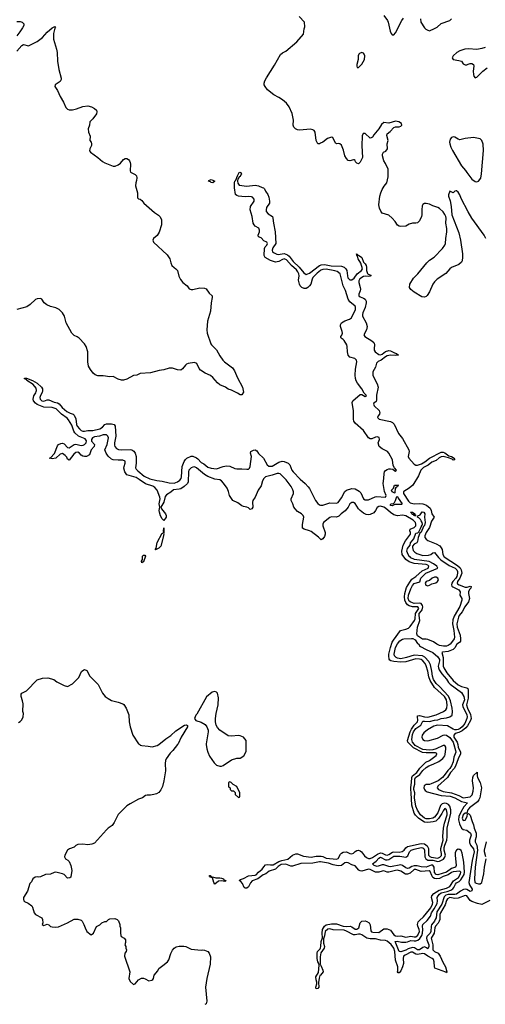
# Model space of a CAD drawing. Header units: inches. Extents: x 2293880 to 2522759, y 823965 to 1006879.
# Tile 243 of 256: x 2406445 to 2411950, y 936926 to 948580. Entities that reach past the tile are written whole.
import ezdxf

# ---------------------------------------------------------------- set-up
doc = ezdxf.new("R2010")
doc.units = ezdxf.units.IN
doc.header["$MEASUREMENT"] = 0
for name, color, linetype in [('C4903', 7, 'Continuous'), ('C4904', 7, 'Continuous'), ('C4913', 7, 'Continuous'), ('C4914', 7, 'Continuous')]:
    doc.layers.add(name, color=color, linetype=linetype)

msp = doc.modelspace()

# ---------------------------------------------------------------- linework, layer by layer
at = {"layer": 'C4903', "color": 5}
for points, elevation in [([(2408312, 940000), (2408257, 939930), (2408223, 939897), (2408177, 939830), (2408170, 939810), (2408165, 939775), (2408168, 939690), (2408150, 939570), (2408134, 939506), (2408115, 939465), (2408090, 939435), (2408062, 939418), (2408030, 939408), (2407990, 939401), (2407950, 939403), (2407930, 939396), (2407898, 939370), (2407850, 939355), (2407750, 939301), (2407710, 939274), (2407610, 939173), (2407561, 939079), (2407537, 939043), (2407489, 939010), (2407469, 938990), (2407327, 938833), (2407297, 938823), (2407250, 938814), (2407190, 938823), (2407130, 938816), (2407110, 938805), (2407090, 938785), (2407034, 938766), (2407010, 938751), (2406977, 938690), (2406973, 938670), (2406984, 938650), (2407012, 938632), (2407030, 938615), (2407049, 938570), (2407059, 938510), (2407050, 938434), (2407049, 938431), (2407038, 938422), (2407010, 938418), (2406970, 938461), (2406950, 938471), (2406871, 938491), (2406850, 938486), (2406810, 938466), (2406750, 938461), (2406690, 938435), (2406670, 938431), (2406650, 938435), (2406628, 938430), (2406598, 938410), (2406583, 938377), (2406565, 938355), (2406536, 938264), (2406489, 938191), (2406489, 938170), (2406494, 938150), (2406502, 938142), (2406543, 938123), (2406588, 938090), (2406596, 938076), (2406615, 938010), (2406630, 937989), (2406708, 937950), (2406715, 937930), (2406718, 937890), (2406709, 937870), (2406730, 937858), (2406770, 937875), (2406790, 937868), (2406809, 937849), (2406830, 937842), (2406870, 937838), (2406904, 937844), (2407010, 937889), (2407090, 937934), (2407130, 937936), (2407170, 937924), (2407184, 937910), (2407204, 937870), (2407217, 937830), (2407239, 937790), (2407290, 937749), (2407316, 937770), (2407352, 937848), (2407393, 937867), (2407414, 937890), (2407450, 937906), (2407470, 937906), (2407494, 937930), (2407510, 937938), (2407570, 937942), (2407598, 937930), (2407613, 937913), (2407629, 937870), (2407629, 937850), (2407635, 937830), (2407635, 937770), (2407640, 937740), (2407646, 937730), (2407678, 937710), (2407695, 937690), (2407696, 937656), (2407688, 937630), (2407698, 937610), (2407698, 937590), (2407708, 937570), (2407702, 937550), (2407689, 937530), (2407685, 937495), (2407747, 937310), (2407735, 937230), (2407750, 937195), (2407790, 937162), (2407811, 937169), (2407850, 937218), (2407885, 937235), (2407910, 937235), (2407929, 937229), (2407970, 937205), (2408007, 937213), (2408020, 937220), (2408027, 937233), (2408034, 937270), (2408077, 937323), (2408088, 937352), (2408136, 937384), (2408191, 937430), (2408206, 937454), (2408231, 937529), (2408250, 937568), (2408270, 937589), (2408295, 937605), (2408330, 937614), (2408386, 937614), (2408410, 937609), (2408470, 937579), (2408590, 937569), (2408610, 937573), (2408630, 937569), (2408668, 937550), (2408684, 937530), (2408699, 937490), (2408697, 937403), (2408657, 937230), (2408643, 937130), (2408657, 936963), (2408650, 936934), (2408635, 936925)], 120), ([(2407863, 940000), (2407870, 939995), (2407890, 939989), (2407963, 939983), (2408010, 939974), (2408070, 939989), (2408088, 940000)], 120), ([(2408649, 940000), (2408656, 939950), (2408670, 939910), (2408690, 939865), (2408743, 939783), (2408770, 939758), (2408810, 939745), (2408830, 939745), (2408850, 939751), (2408950, 939818), (2409010, 939838), (2409050, 939838), (2409093, 939867), (2409123, 939917), (2409122, 940000)], 120), ([(2410000, 938612), (2409990, 938614), (2409910, 938596), (2409767, 938593), (2409670, 938560), (2409650, 938562), (2409590, 938586), (2409537, 938583), (2409501, 938559), (2409470, 938527), (2409396, 938504), (2409353, 938470), (2409323, 938457), (2409260, 938410), (2409193, 938387), (2409175, 938365), (2409150, 938315), (2409130, 938301), (2409110, 938301), (2409098, 938310), (2409077, 938357), (2409059, 938379), (2409040, 938390), (2409056, 938404), (2409090, 938415), (2409150, 938448), (2409227, 938453), (2409241, 938459), (2409269, 938491), (2409313, 938527), (2409330, 938555), (2409350, 938576), (2409370, 938583), (2409410, 938576), (2409441, 938579), (2409510, 938617), (2409544, 938630), (2409614, 938646), (2409670, 938693), (2409710, 938706), (2409730, 938706), (2409801, 938681), (2409890, 938667), (2409950, 938678), (2410000, 938679)], 80), ([(2410000, 937272), (2409994, 937266), (2409984, 937236), (2409976, 937184), (2409981, 937130), (2409970, 937114), (2409948, 937108), (2409945, 937130), (2409959, 937170), (2409959, 937190), (2409950, 937216), (2409947, 937250), (2409978, 937302), (2409985, 937390), (2409983, 937410), (2409970, 937431), (2409960, 937470), (2409960, 937530), (2409966, 937550), (2409996, 937584), (2410000, 937594)], 80), ([(2410000, 937512), (2409996, 937490), (2409997, 937397), (2410000, 937392)], 80)]:
    msp.add_lwpolyline(points, dxfattribs=dict(at, elevation=elevation))
for points, elevation in [([(2408930, 939558), (2408914, 939550), (2408914, 939510), (2408918, 939498), (2408934, 939490), (2408934, 939470), (2408950, 939454), (2408973, 939453), (2408993, 939433), (2408994, 939410), (2409030, 939374), (2409042, 939378), (2409046, 939390), (2409046, 939430), (2409010, 939506), (2408967, 939527), (2408946, 939550)], 120), ([(2408702, 938442), (2408710, 938442), (2408713, 938433), (2408723, 938437), (2408764, 938424), (2408810, 938425), (2408830, 938421), (2408853, 938410), (2408860, 938400), (2408881, 938390), (2408877, 938383), (2408870, 938381), (2408830, 938387), (2408796, 938384), (2408750, 938349), (2408738, 938370), (2408723, 938423), (2408698, 938430), (2408698, 938438), (2408690, 938438), (2408689, 938450), (2408702, 938450)], 80)]:
    msp.add_lwpolyline(points, close=True, dxfattribs=dict(at, elevation=elevation))
at = {"layer": 'C4904', "color": 5}
for points, elevation in [([(2410000, 947117), (2409990, 947112), (2409970, 947112), (2409948, 947148), (2409937, 947250), (2409928, 947268), (2409910, 947277), (2409882, 947282), (2409753, 947273), (2409730, 947276), (2409706, 947286), (2409687, 947307), (2409679, 947330), (2409683, 947390), (2409667, 947470), (2409630, 947550), (2409599, 947590), (2409550, 947633), (2409510, 947660), (2409450, 947690), (2409373, 947750), (2409345, 947790), (2409337, 947810), (2409335, 947830), (2409343, 947857), (2409362, 947890), (2409458, 948042), (2409530, 948166), (2409550, 948186), (2409590, 948209), (2409721, 948319), (2409801, 948410), (2409807, 948470), (2409814, 948494), (2409811, 948550), (2409750, 948616)], 120), ([(2406410, 948559), (2406450, 948558), (2406473, 948550), (2406493, 948530), (2406492, 948510), (2406478, 948482), (2406446, 948434), (2406409, 948390)], 120), ([(2406411, 948209), (2406470, 948275), (2406490, 948284), (2406550, 948272), (2406650, 948322), (2406713, 948367), (2406770, 948431), (2406830, 948485), (2406850, 948497), (2406858, 948498), (2406868, 948490), (2406861, 948479), (2406845, 948415), (2406844, 948350), (2406880, 948230), (2406887, 948190), (2406890, 948090), (2406908, 947990), (2406934, 947886), (2406934, 947870), (2406921, 947850), (2406864, 947810), (2406858, 947790), (2406890, 947741), (2406922, 947670), (2406964, 947604), (2406990, 947541), (2407010, 947520), (2407031, 947511), (2407070, 947512), (2407117, 947523), (2407190, 947554), (2407250, 947562), (2407294, 947550), (2407329, 947530), (2407352, 947510), (2407357, 947490), (2407353, 947467), (2407310, 947405), (2407275, 947370), (2407269, 947330), (2407253, 947287), (2407257, 947250), (2407277, 947203), (2407275, 947150), (2407289, 947130), (2407294, 947110), (2407294, 947090), (2407274, 947050), (2407270, 947028), (2407282, 947010), (2407369, 946950), (2407423, 946903), (2407450, 946887), (2407550, 946846), (2407575, 946845), (2407610, 946860), (2407637, 946883), (2407670, 946925), (2407690, 946936), (2407710, 946936), (2407730, 946925), (2407743, 946910), (2407752, 946890), (2407754, 946870), (2407749, 946789), (2407754, 946774), (2407810, 946749), (2407827, 946730), (2407829, 946709), (2407825, 946675), (2407816, 946650), (2407815, 946615), (2407837, 946530), (2407838, 946470), (2407850, 946458), (2407870, 946454), (2407890, 946439), (2407912, 946410), (2408039, 946299), (2408086, 946266), (2408107, 946247), (2408123, 946210), (2408123, 946150), (2408095, 946065), (2408070, 946024), (2408027, 945990), (2408019, 945970), (2408025, 945945), (2408190, 945796), (2408218, 945750), (2408230, 945702), (2408244, 945670), (2408270, 945645), (2408292, 945632), (2408310, 945610), (2408325, 945545), (2408344, 945504), (2408373, 945470), (2408426, 945430), (2408450, 945396), (2408470, 945387), (2408490, 945387), (2408575, 945405), (2408630, 945403), (2408650, 945394), (2408684, 945344), (2408722, 945310), (2408722, 945290), (2408708, 945230), (2408701, 945130), (2408665, 945010), (2408659, 944910), (2408662, 944870), (2408704, 944744), (2408712, 944730), (2408770, 944672), (2408810, 944601), (2408847, 944550), (2408865, 944530), (2408959, 944459), (2408985, 944425), (2409021, 944341), (2409078, 944230), (2409089, 944170), (2409070, 944141), (2409050, 944138), (2409020, 944160), (2408950, 944193), (2408908, 944208), (2408878, 944230), (2408810, 944259), (2408783, 944283), (2408730, 944346), (2408702, 944370), (2408637, 944397), (2408581, 944430), (2408565, 944450), (2408538, 944510), (2408510, 944522), (2408438, 944510), (2408418, 944502), (2408403, 944490), (2408371, 944449), (2408350, 944433), (2408310, 944437), (2408250, 944457), (2408210, 944455), (2408150, 944435), (2408093, 944427), (2407990, 944400), (2407870, 944391), (2407830, 944373), (2407790, 944367), (2407710, 944324), (2407670, 944314), (2407650, 944314), (2407610, 944325), (2407550, 944358), (2407510, 944354), (2407430, 944365), (2407370, 944366), (2407338, 944378), (2407315, 944395), (2407280, 944440), (2407259, 944479), (2407250, 944530), (2407250, 944650), (2407232, 944710), (2407210, 944744), (2407149, 944809), (2407125, 944825), (2407090, 944840), (2407059, 944870), (2406992, 944992), (2406974, 945070), (2406950, 945111), (2406910, 945151), (2406871, 945170), (2406810, 945186), (2406766, 945206), (2406734, 945230), (2406706, 945270), (2406690, 945281), (2406650, 945277), (2406630, 945267), (2406569, 945210), (2406530, 945181), (2406411, 945149)], 120), ([(2410000, 945611), (2409961, 945579), (2409912, 945528), (2409901, 945510), (2409886, 945450), (2409870, 945429), (2409850, 945409), (2409830, 945400), (2409810, 945398), (2409781, 945410), (2409762, 945430), (2409751, 945450), (2409743, 945497), (2409748, 945550), (2409745, 945570), (2409734, 945594), (2409718, 945618), (2409658, 945670), (2409598, 945738), (2409570, 945749), (2409550, 945743), (2409510, 945717), (2409470, 945711), (2409410, 945728), (2409345, 945765), (2409337, 945790), (2409340, 945870), (2409348, 945892), (2409368, 945910), (2409376, 945930), (2409366, 945946), (2409330, 945964), (2409298, 945998), (2409267, 946010), (2409264, 946030), (2409281, 946070), (2409280, 946090), (2409271, 946111), (2409230, 946137), (2409216, 946150), (2409205, 946170), (2409192, 946250), (2409170, 946330), (2409174, 946370), (2409218, 946430), (2409217, 946457), (2409198, 946478), (2409184, 946484), (2409150, 946488), (2409110, 946483), (2409030, 946492), (2409010, 946498), (2408996, 946510), (2408983, 946590), (2408985, 946650), (2408990, 946670), (2408999, 946681), (2409018, 946730), (2409041, 946770), (2409046, 946774), (2409061, 946770), (2409067, 946750), (2409058, 946742), (2409050, 946725), (2409040, 946720), (2409030, 946701), (2409023, 946697), (2409018, 946670), (2409023, 946643), (2409041, 946621), (2409130, 946609), (2409230, 946621), (2409270, 946615), (2409310, 946594), (2409328, 946590), (2409339, 946579), (2409349, 946550), (2409378, 946510), (2409390, 946479), (2409399, 946430), (2409398, 946410), (2409364, 946356), (2409358, 946330), (2409360, 946310), (2409381, 946281), (2409432, 946250), (2409439, 946230), (2409444, 946170), (2409467, 946070), (2409472, 945930), (2409439, 945881), (2409428, 945850), (2409434, 945834), (2409445, 945825), (2409485, 945805), (2409502, 945802), (2409570, 945811), (2409610, 945797), (2409630, 945781), (2409677, 945717), (2409750, 945650), (2409805, 945585), (2409830, 945565), (2409870, 945581), (2409988, 945670), (2410000, 945675)], 80), ([(2410000, 942432), (2409977, 942457), (2409890, 942523), (2409870, 942532), (2409808, 942548), (2409790, 942562), (2409787, 942607), (2409803, 942690), (2409796, 942710), (2409776, 942730), (2409730, 942757), (2409700, 942790), (2409687, 942810), (2409675, 942850), (2409655, 942890), (2409653, 942910), (2409682, 942970), (2409682, 942990), (2409674, 943014), (2409654, 943054), (2409594, 943134), (2409523, 943203), (2409510, 943209), (2409490, 943209), (2409431, 943189), (2409365, 943175), (2409350, 943169), (2409331, 943150), (2409317, 943123), (2409299, 943061), (2409263, 943010), (2409230, 942930), (2409203, 942890), (2409197, 942870), (2409200, 942810), (2409190, 942789), (2409170, 942784), (2409150, 942803), (2409132, 942812), (2409090, 942817), (2409070, 942825), (2409022, 942862), (2408966, 942890), (2408927, 942950), (2408915, 942995), (2408897, 943036), (2408856, 943096), (2408830, 943123), (2408810, 943133), (2408750, 943143), (2408670, 943172), (2408630, 943198), (2408536, 943276), (2408510, 943286), (2408490, 943284), (2408470, 943276), (2408446, 943250), (2408439, 943230), (2408437, 943110), (2408429, 943090), (2408390, 943055), (2408350, 943028), (2408330, 943023), (2408263, 943017), (2408230, 942988), (2408182, 942958), (2408164, 942936), (2408150, 942870), (2408115, 942810), (2408120, 942790), (2408170, 942732), (2408178, 942710), (2408176, 942690), (2408150, 942653), (2408130, 942674), (2408110, 942707), (2408096, 942750), (2408095, 942770), (2408103, 942810), (2408094, 942850), (2408105, 942910), (2408102, 942930), (2408069, 943010), (2408043, 943043), (2408019, 943059), (2407930, 943088), (2407858, 943138), (2407820, 943160), (2407710, 943194), (2407687, 943227), (2407676, 943270), (2407679, 943290), (2407693, 943330), (2407693, 943350), (2407690, 943353), (2407665, 943365), (2407610, 943365), (2407550, 943371), (2407530, 943379), (2407490, 943414), (2407465, 943450), (2407453, 943490), (2407480, 943550), (2407494, 943630), (2407488, 943650), (2407470, 943666), (2407430, 943666), (2407388, 943650), (2407330, 943641), (2407305, 943630), (2407292, 943610), (2407294, 943590), (2407329, 943550), (2407324, 943530), (2407289, 943490), (2407271, 943430), (2407235, 943410), (2407210, 943408), (2407190, 943413), (2407170, 943427), (2407150, 943450), (2407130, 943462), (2407110, 943458), (2407084, 943436), (2407030, 943365), (2407010, 943378), (2407001, 943401), (2406983, 943423), (2406950, 943445), (2406922, 943438), (2406870, 943389), (2406830, 943383), (2406794, 943390), (2406810, 943395), (2406855, 943445), (2406890, 943538), (2406902, 943550), (2406930, 943565), (2406950, 943569), (2406970, 943560), (2407010, 943517), (2407030, 943512), (2407090, 943552), (2407110, 943555), (2407170, 943541), (2407195, 943545), (2407210, 943551), (2407230, 943570), (2407235, 943595), (2407219, 943619), (2407141, 943650), (2407097, 943690), (2407084, 943710), (2407059, 943779), (2407023, 943843), (2407004, 943864), (2406939, 943910), (2406874, 943974), (2406830, 943990), (2406730, 943995), (2406650, 944026), (2406630, 944042), (2406609, 944070), (2406602, 944090), (2406610, 944128), (2406636, 944164), (2406641, 944179), (2406644, 944190), (2406638, 944218), (2406602, 944262), (2406527, 944310), (2406523, 944323), (2406501, 944330), (2406502, 944338), (2406525, 944335), (2406597, 944310), (2406650, 944277), (2406702, 944230), (2406714, 944210), (2406714, 944186), (2406711, 944169), (2406689, 944131), (2406682, 944110), (2406687, 944087), (2406707, 944067), (2406730, 944064), (2406770, 944081), (2406790, 944079), (2406850, 944054), (2406890, 944044), (2406910, 944033), (2406948, 943988), (2407003, 943943), (2407042, 943922), (2407077, 943910), (2407090, 943899), (2407110, 943854), (2407117, 943790), (2407124, 943770), (2407150, 943736), (2407170, 943719), (2407190, 943711), (2407210, 943710), (2407250, 943719), (2407310, 943719), (2407390, 943739), (2407422, 943758), (2407450, 943787), (2407470, 943797), (2407530, 943798), (2407560, 943790), (2407573, 943770), (2407580, 943650), (2407565, 943570), (2407565, 943545), (2407570, 943529), (2407590, 943506), (2407614, 943494), (2407649, 943489), (2407750, 943491), (2407770, 943487), (2407793, 943473), (2407810, 943450), (2407820, 943410), (2407820, 943330), (2407815, 943275), (2407820, 943260), (2407840, 943240), (2407918, 943178), (2407985, 943145), (2408065, 943125), (2408130, 943116), (2408210, 943097), (2408270, 943095), (2408311, 943109), (2408339, 943130), (2408353, 943150), (2408358, 943170), (2408367, 943290), (2408390, 943352), (2408404, 943376), (2408419, 943390), (2408470, 943413), (2408490, 943412), (2408534, 943394), (2408550, 943382), (2408590, 943337), (2408623, 943323), (2408670, 943284), (2408710, 943270), (2408770, 943264), (2408849, 943291), (2408890, 943299), (2408930, 943295), (2408989, 943269), (2409010, 943264), (2409070, 943265), (2409130, 943258), (2409150, 943261), (2409160, 943270), (2409169, 943291), (2409187, 943410), (2409175, 943450), (2409179, 943470), (2409210, 943485), (2409230, 943487), (2409250, 943478), (2409267, 943447), (2409326, 943390), (2409370, 943310), (2409390, 943295), (2409430, 943296), (2409510, 943342), (2409546, 943354), (2409572, 943352), (2409620, 943330), (2409638, 943310), (2409664, 943250), (2409678, 943230), (2409760, 943140), (2409821, 943090), (2409856, 943050), (2409870, 943030), (2409941, 942890), (2409970, 942852), (2409990, 942838), (2410000, 942835)], 80), ([(2406430, 940262), (2406450, 940274), (2406468, 940292), (2406484, 940330), (2406488, 940370), (2406483, 940390), (2406484, 940484), (2406478, 940518), (2406461, 940570), (2406462, 940598), (2406471, 940610), (2406523, 940637), (2406650, 940768), (2406713, 940787), (2406778, 940790), (2406849, 940770), (2406884, 940744), (2406970, 940699), (2407010, 940689), (2407070, 940719), (2407145, 940795), (2407176, 940864), (2407190, 940879), (2407210, 940889), (2407237, 940877), (2407273, 940810), (2407374, 940710), (2407425, 940610), (2407455, 940570), (2407490, 940544), (2407530, 940524), (2407610, 940504), (2407663, 940483), (2407674, 940474), (2407702, 940430), (2407733, 940353), (2407737, 940270), (2407749, 940209), (2407784, 940110), (2407849, 940010), (2407863, 940000)], 120), ([(2409122, 940000), (2409122, 940050), (2409090, 940088), (2409050, 940104), (2409030, 940109), (2408950, 940099), (2408910, 940105), (2408812, 940172), (2408783, 940203), (2408769, 940229), (2408759, 940270), (2408758, 940310), (2408767, 940370), (2408790, 940470), (2408794, 940554), (2408782, 940610), (2408770, 940622), (2408750, 940629), (2408721, 940619), (2408655, 940565), (2408538, 940362), (2408526, 940350), (2408512, 940310), (2408526, 940286), (2408590, 940266), (2408637, 940237), (2408658, 940210), (2408671, 940171), (2408671, 940151), (2408648, 940010), (2408649, 940000)], 120), ([(2408088, 940000), (2408090, 940001), (2408171, 940070), (2408230, 940109), (2408290, 940165), (2408394, 940230), (2408415, 940235), (2408427, 940227), (2408428, 940210), (2408353, 940090), (2408319, 940010), (2408312, 940000)], 120)]:
    msp.add_lwpolyline(points, dxfattribs=dict(at, elevation=elevation))
at = {"layer": 'C4904', "color": 5, "elevation": 80}
for points in [[(2408730, 946649), (2408710, 946653), (2408702, 946662), (2408678, 946670), (2408682, 946678), (2408710, 946687), (2408730, 946682), (2408750, 946670)], [(2408050, 942307), (2408046, 942310), (2408057, 942323), (2408070, 942394), (2408130, 942504), (2408137, 942503), (2408147, 942513), (2408145, 942525), (2408150, 942566), (2408150, 942501), (2408144, 942496), (2408147, 942487), (2408115, 942350), (2408090, 942324)], [(2407890, 942153), (2407883, 942170), (2407896, 942190), (2407896, 942230), (2407910, 942243), (2407923, 942243), (2407930, 942230), (2407910, 942164), (2407899, 942161)]]:
    msp.add_lwpolyline(points, close=True, dxfattribs=at)
at = {"layer": 'C4913', "color": 5}
for points, elevation in [([(2410000, 938679), (2410010, 938680), (2410030, 938675), (2410070, 938656), (2410190, 938645), (2410210, 938654), (2410237, 938703), (2410250, 938717), (2410270, 938728), (2410310, 938732), (2410350, 938713), (2410370, 938708), (2410390, 938716), (2410410, 938736), (2410430, 938747), (2410450, 938750), (2410470, 938744), (2410487, 938730), (2410523, 938683), (2410544, 938664), (2410570, 938654), (2410590, 938654), (2410617, 938663), (2410676, 938704), (2410710, 938718), (2410730, 938716), (2410770, 938696), (2410790, 938692), (2410810, 938700), (2410851, 938729), (2410870, 938732), (2410930, 938728), (2410967, 938734), (2410991, 938749), (2411010, 938778), (2411030, 938796), (2411190, 938831), (2411230, 938825), (2411262, 938802), (2411277, 938770), (2411280, 938690), (2411294, 938674), (2411310, 938668), (2411390, 938658), (2411414, 938666), (2411433, 938687), (2411433, 938710), (2411423, 938750), (2411424, 938770), (2411451, 938870), (2411448, 938912), (2411454, 939010), (2411468, 939072), (2411498, 939170), (2411498, 939190), (2411490, 939229), (2411470, 939245), (2411450, 939217), (2411436, 939184), (2411396, 939124), (2411365, 939095), (2411335, 939085), (2411270, 939077), (2411230, 939083), (2411210, 939093), (2411159, 939130), (2411125, 939165), (2411109, 939190), (2411082, 939282), (2411075, 939430), (2411068, 939470), (2411068, 939492), (2411079, 939550), (2411082, 939610), (2411090, 939630), (2411140, 939670), (2411177, 939723), (2411230, 939778), (2411248, 939792), (2411290, 939812), (2411368, 939870), (2411377, 939890), (2411376, 939896), (2411362, 939902), (2411250, 939902), (2411208, 939908), (2411100, 939960), (2411061, 940000)], 80), ([(2411579, 940000), (2411599, 939930), (2411601, 939910), (2411576, 939850), (2411570, 939798), (2411552, 939750), (2411530, 939719), (2411505, 939695), (2411476, 939650), (2411443, 939610), (2411394, 939570), (2411310, 939534), (2411290, 939529), (2411250, 939529), (2411228, 939512), (2411224, 939490), (2411229, 939470), (2411238, 939458), (2411262, 939442), (2411430, 939397), (2411534, 939390), (2411591, 939370), (2411670, 939328), (2411739, 939310), (2411698, 939262), (2411659, 939201), (2411636, 939150), (2411632, 939110), (2411644, 939064), (2411670, 939012), (2411690, 938997), (2411730, 938986), (2411776, 938950), (2411783, 938930), (2411763, 938870), (2411762, 938842), (2411774, 938810), (2411810, 938765), (2411817, 938730), (2411796, 938630), (2411757, 938370), (2411762, 938342), (2411796, 938290), (2411791, 938270), (2411770, 938262), (2411730, 938285), (2411710, 938289), (2411694, 938286), (2411655, 938265), (2411611, 938229), (2411590, 938225), (2411510, 938228), (2411482, 938218), (2411463, 938197), (2411435, 938110), (2411378, 938022), (2411367, 937950), (2411359, 937930), (2411350, 937910), (2411313, 937867), (2411308, 937850), (2411307, 937790), (2411297, 937770), (2411258, 937730), (2411254, 937710), (2411257, 937690), (2411284, 937630), (2411282, 937610), (2411270, 937582), (2411255, 937595), (2411230, 937605), (2411210, 937600), (2411170, 937571), (2411150, 937571), (2411113, 937593), (2411090, 937597), (2411037, 937583), (2411010, 937566), (2410950, 937546), (2410930, 937552), (2410886, 937670), (2410907, 937673), (2410960, 937660), (2411010, 937660), (2411030, 937664), (2411070, 937683), (2411110, 937676), (2411130, 937677), (2411154, 937686), (2411176, 937704), (2411198, 937742), (2411207, 937770), (2411211, 937810), (2411207, 937850), (2411212, 937870), (2411263, 937917), (2411302, 937970), (2411315, 938010), (2411345, 938055), (2411379, 938121), (2411384, 938150), (2411381, 938190), (2411392, 938210), (2411408, 938230), (2411430, 938244), (2411499, 938261), (2411541, 938279), (2411565, 938295), (2411578, 938310), (2411596, 938350), (2411610, 938366), (2411639, 938381), (2411661, 938399), (2411699, 938461), (2411705, 938490), (2411696, 938610), (2411677, 938717), (2411665, 938745), (2411650, 938759), (2411640, 938760), (2411630, 938761), (2411611, 938749), (2411595, 938725), (2411593, 938690), (2411605, 938570), (2411596, 938550), (2411550, 938535), (2411490, 938490), (2411390, 938459), (2411370, 938461), (2411350, 938486), (2411345, 938550), (2411330, 938572), (2411310, 938572), (2411250, 938550), (2411190, 938553), (2411144, 938564), (2411110, 938565), (2411083, 938557), (2411050, 938537), (2411030, 938533), (2411010, 938540), (2410970, 938569), (2410950, 938576), (2410830, 938555), (2410810, 938557), (2410750, 938579), (2410730, 938576), (2410670, 938557), (2410636, 938570), (2410616, 938590), (2410660, 938620), (2410690, 938655), (2410710, 938668), (2410770, 938638), (2410790, 938637), (2410810, 938642), (2410870, 938679), (2410939, 938679), (2411011, 938669), (2411035, 938685), (2411055, 938730), (2411075, 938750), (2411110, 938764), (2411190, 938783), (2411210, 938780), (2411223, 938770), (2411231, 938750), (2411234, 938670), (2411247, 938647), (2411270, 938634), (2411330, 938631), (2411390, 938618), (2411410, 938620), (2411455, 938645), (2411473, 938667), (2411479, 938690), (2411464, 938750), (2411464, 938784), (2411470, 938810), (2411494, 938870), (2411499, 938910), (2411500, 939010), (2411541, 939190), (2411541, 939230), (2411530, 939270), (2411513, 939293), (2411490, 939305), (2411470, 939308), (2411439, 939301), (2411419, 939281), (2411390, 939194), (2411350, 939142), (2411330, 939129), (2411290, 939120), (2411250, 939122), (2411230, 939130), (2411185, 939170), (2411150, 939223), (2411127, 939270), (2411111, 939370), (2411115, 939430), (2411103, 939470), (2411103, 939490), (2411118, 939530), (2411118, 939590), (2411126, 939610), (2411174, 939646), (2411210, 939694), (2411250, 939731), (2411282, 939750), (2411333, 939767), (2411401, 939799), (2411446, 939834), (2411470, 939868), (2411476, 939884), (2411485, 939950), (2411483, 939970), (2411471, 939991), (2411450, 939991), (2411368, 939950), (2411330, 939938), (2411290, 939936), (2411210, 939944), (2411122, 939990), (2411114, 940000)], 60), ([(2411624, 940000), (2411630, 939970), (2411657, 939910), (2411657, 939890), (2411629, 939831), (2411596, 939744), (2411581, 939719), (2411540, 939670), (2411502, 939610), (2411390, 939510), (2411382, 939490), (2411398, 939470), (2411450, 939444), (2411550, 939429), (2411636, 939396), (2411690, 939370), (2411770, 939383), (2411796, 939404), (2411808, 939448), (2411809, 939490), (2411799, 939570), (2411801, 939610), (2411810, 939633), (2411853, 939673), (2411853, 939630), (2411859, 939610), (2411891, 939551), (2411903, 939490), (2411884, 939370), (2411875, 939345), (2411859, 939321), (2411762, 939250), (2411745, 939230), (2411731, 939189), (2411710, 939189), (2411690, 939169), (2411677, 939130), (2411690, 939101), (2411710, 939107), (2411736, 939150), (2411741, 939179), (2411750, 939183), (2411770, 939164), (2411793, 939090), (2411811, 939050), (2411818, 939010), (2411843, 938950), (2411843, 938910), (2411829, 938869), (2411831, 938850), (2411851, 938811), (2411858, 938750), (2411829, 938550), (2411822, 938410), (2411828, 938370), (2411842, 938362), (2411870, 938354), (2411890, 938354), (2411910, 938370), (2411931, 938470), (2411940, 938550), (2411959, 938650)], 80), ([(2411958, 938670), (2411940, 938730), (2411940, 938750), (2411964, 938850)], 80), ([(2410000, 937594), (2410006, 937610), (2410008, 937670), (2410025, 937715), (2410020, 937770), (2410025, 937810), (2410047, 937850), (2410070, 937869), (2410130, 937880), (2410190, 937878), (2410270, 937851), (2410310, 937846), (2410351, 937851), (2410370, 937844), (2410410, 937814), (2410430, 937814), (2410453, 937830), (2410470, 937892), (2410490, 937909), (2410530, 937913), (2410550, 937908), (2410576, 937890), (2410588, 937868), (2410598, 937798), (2410606, 937786), (2410619, 937779), (2410690, 937777), (2410750, 937818), (2410790, 937821), (2410830, 937802), (2410869, 937749), (2410890, 937735), (2410910, 937731), (2410950, 937737), (2411010, 937721), (2411070, 937734), (2411110, 937725), (2411130, 937726), (2411154, 937746), (2411170, 937790), (2411167, 937810), (2411152, 937850), (2411150, 937870), (2411158, 937902), (2411170, 937919), (2411220, 937960), (2411292, 938048), (2411307, 938070), (2411325, 938110), (2411330, 938130), (2411313, 938190), (2411318, 938210), (2411343, 938237), (2411404, 938276), (2411490, 938301), (2411530, 938321), (2411574, 938386), (2411633, 938427), (2411658, 938470), (2411660, 938490), (2411650, 938501), (2411570, 938494), (2411550, 938486), (2411510, 938459), (2411450, 938439), (2411410, 938417), (2411370, 938411), (2411350, 938416), (2411329, 938429), (2411316, 938450), (2411298, 938498), (2411288, 938508), (2411190, 938497), (2411130, 938523), (2411110, 938520), (2411061, 938479), (2411030, 938465), (2411008, 938468), (2410950, 938502), (2410910, 938513), (2410890, 938512), (2410810, 938489), (2410790, 938490), (2410750, 938505), (2410730, 938504), (2410690, 938490), (2410650, 938492), (2410590, 938521), (2410570, 938524), (2410490, 938502), (2410470, 938505), (2410455, 938515), (2410410, 938566), (2410370, 938578), (2410330, 938601), (2410310, 938606), (2410290, 938600), (2410250, 938571), (2410210, 938565), (2410150, 938576), (2410096, 938596), (2410000, 938612)], 80), ([(2412005, 938155), (2411910, 938109), (2411858, 938118), (2411790, 938144), (2411770, 938156), (2411730, 938209), (2411710, 938216), (2411630, 938183), (2411590, 938180), (2411530, 938190), (2411504, 938176), (2411490, 938154), (2411475, 938105), (2411421, 938010), (2411414, 937990), (2411411, 937930), (2411404, 937910), (2411392, 937888), (2411360, 937850), (2411353, 937830), (2411347, 937770), (2411308, 937710), (2411331, 937631), (2411330, 937570), (2411350, 937550), (2411391, 937531), (2411417, 937497), (2411446, 937426), (2411480, 937370), (2411496, 937310), (2411490, 937298), (2411485, 937305), (2411354, 937354), (2411349, 937369), (2411347, 937430), (2411336, 937456), (2411320, 937470), (2411270, 937496), (2411230, 937525), (2411210, 937529), (2411150, 937515), (2411130, 937521), (2411090, 937544), (2411070, 937545), (2411002, 937510), (2410984, 937496), (2410979, 937470), (2410983, 937410), (2410972, 937368), (2410950, 937324), (2410930, 937299), (2410918, 937298), (2410910, 937310), (2410916, 937324), (2410916, 937370), (2410890, 937450), (2410880, 937550), (2410870, 937590), (2410836, 937636), (2410790, 937673), (2410770, 937682), (2410710, 937687), (2410650, 937702), (2410590, 937702), (2410550, 937709), (2410490, 937749), (2410470, 937756), (2410450, 937756), (2410410, 937747), (2410390, 937748), (2410310, 937793), (2410283, 937803), (2410150, 937809), (2410110, 937818), (2410086, 937814), (2410058, 937790), (2410050, 937736), (2410038, 937702), (2410037, 937650), (2410048, 937610), (2410044, 937590), (2410005, 937535), (2410000, 937512)], 80), ([(2410000, 937392), (2410010, 937378), (2410030, 937332), (2410031, 937310), (2410018, 937290), (2410000, 937272)], 80)]:
    msp.add_lwpolyline(points, dxfattribs=dict(at, elevation=elevation))
at = {"layer": 'C4914', "color": 5}
for points, elevation in [([(2410750, 948630), (2410792, 948571), (2410802, 948550), (2410825, 948445), (2410837, 948417), (2410850, 948399), (2410870, 948401), (2410890, 948426), (2410963, 948570), (2410982, 948598)], 120), ([(2411185, 948590), (2411189, 948550), (2411230, 948482), (2411246, 948466), (2411270, 948454), (2411290, 948449), (2411350, 948475), (2411379, 948490), (2411430, 948535), (2411530, 948569), (2411551, 948590)], 120), ([(2411950, 948250), (2411910, 948237), (2411850, 948228), (2411750, 948236), (2411709, 948231), (2411650, 948210), (2411613, 948190), (2411569, 948150), (2411559, 948130), (2411570, 948109), (2411638, 948098), (2411667, 948087), (2411690, 948059), (2411710, 948044), (2411730, 948044), (2411746, 948054), (2411770, 948061), (2411790, 948062), (2411811, 948051), (2411816, 948030), (2411808, 947970), (2411810, 947930), (2411816, 947910), (2411830, 947893), (2411850, 947899), (2411919, 947970), (2411970, 948011)], 120), ([(2411956, 945990), (2411937, 946030), (2411792, 946232), (2411746, 946306), (2411665, 946465), (2411650, 946507), (2411630, 946539), (2411610, 946556), (2411604, 946556), (2411590, 946552), (2411570, 946532), (2411530, 946552), (2411513, 946507), (2411515, 946490), (2411534, 946434), (2411547, 946370), (2411556, 946270), (2411636, 946056), (2411658, 945970), (2411680, 945810), (2411681, 945770), (2411676, 945724), (2411669, 945710), (2411638, 945682), (2411550, 945645), (2411530, 945630), (2411484, 945576), (2411382, 945510), (2411350, 945478), (2411331, 945450), (2411290, 945359), (2411264, 945316), (2411250, 945302), (2411230, 945295), (2411198, 945298), (2411110, 945353), (2411070, 945387), (2411055, 945410), (2411056, 945450), (2411100, 945520), (2411153, 945570), (2411258, 945702), (2411290, 945733), (2411347, 945770), (2411445, 945870), (2411473, 945910), (2411479, 945930), (2411482, 945990), (2411495, 946070), (2411494, 946110), (2411484, 946170), (2411489, 946230), (2411485, 946250), (2411473, 946273), (2411450, 946304), (2411410, 946344), (2411390, 946356), (2411330, 946377), (2411290, 946398), (2411250, 946406), (2411230, 946404), (2411210, 946391), (2411205, 946375), (2411198, 946330), (2411200, 946270), (2411194, 946250), (2411170, 946198), (2411150, 946176), (2411129, 946171), (2411090, 946170), (2411050, 946158), (2411010, 946136), (2410950, 946130), (2410930, 946134), (2410910, 946147), (2410885, 946190), (2410850, 946231), (2410810, 946265), (2410732, 946290), (2410714, 946314), (2410699, 946350), (2410691, 946390), (2410704, 946490), (2410713, 946530), (2410730, 946570), (2410753, 946610), (2410785, 946650), (2410801, 946719), (2410800, 946810), (2410770, 946879), (2410750, 946911), (2410735, 946970), (2410736, 946990), (2410746, 947010), (2410775, 947025), (2410794, 947050), (2410790, 947110), (2410800, 947150), (2410786, 947210), (2410789, 947230), (2410824, 947256), (2410870, 947302), (2410890, 947310), (2410930, 947311), (2410950, 947320), (2410962, 947330), (2410960, 947350), (2410928, 947370), (2410890, 947380), (2410810, 947353), (2410750, 947363), (2410721, 947339), (2410690, 947288), (2410630, 947216), (2410618, 947190), (2410600, 947180), (2410590, 947177), (2410530, 947232), (2410506, 947234), (2410495, 947205), (2410488, 947088), (2410496, 946950), (2410470, 946892), (2410450, 946872), (2410430, 946882), (2410417, 946897), (2410410, 946914), (2410400, 946920), (2410390, 946922), (2410350, 946911), (2410330, 946915), (2410310, 946935), (2410290, 946970), (2410274, 947034), (2410250, 947096), (2410230, 947111), (2410210, 947115), (2410190, 947111), (2410178, 947118), (2410147, 947187), (2410130, 947191), (2410085, 947175), (2410030, 947132), (2410000, 947117)], 120), ([(2410000, 945675), (2410010, 945679), (2410050, 945681), (2410128, 945668), (2410250, 945662), (2410283, 945650), (2410302, 945630), (2410312, 945610), (2410319, 945550), (2410326, 945526), (2410350, 945502), (2410370, 945500), (2410399, 945521), (2410434, 945570), (2410485, 945610), (2410498, 945630), (2410477, 945697), (2410445, 945750), (2410439, 945779), (2410429, 945791), (2410427, 945810), (2410434, 945806), (2410432, 945792), (2410450, 945794), (2410490, 945764), (2410510, 945710), (2410530, 945689), (2410540, 945670), (2410546, 945650), (2410544, 945610), (2410557, 945577), (2410566, 945566), (2410596, 945556), (2410598, 945550), (2410590, 945543), (2410570, 945539), (2410530, 945545), (2410510, 945541), (2410467, 945513), (2410454, 945490), (2410453, 945470), (2410472, 945410), (2410473, 945390), (2410471, 945369), (2410453, 945330), (2410454, 945310), (2410470, 945298), (2410510, 945285), (2410530, 945272), (2410540, 945250), (2410541, 945230), (2410530, 945175), (2410500, 945110), (2410497, 945090), (2410499, 945070), (2410541, 944990), (2410552, 944950), (2410546, 944910), (2410514, 944850), (2410526, 944830), (2410610, 944780), (2410630, 944761), (2410637, 944750), (2410640, 944730), (2410634, 944690), (2410636, 944670), (2410649, 944649), (2410690, 944617), (2410710, 944614), (2410730, 944621), (2410770, 944653), (2410810, 944666), (2410830, 944662), (2410877, 944637), (2410898, 944630), (2410922, 944610), (2410890, 944605), (2410830, 944610), (2410790, 944600), (2410769, 944591), (2410720, 944550), (2410684, 944536), (2410665, 944515), (2410651, 944469), (2410619, 944410), (2410621, 944370), (2410672, 944270), (2410682, 944230), (2410664, 944136), (2410665, 944075), (2410659, 944061), (2410630, 944040), (2410626, 944030), (2410636, 944010), (2410694, 943954), (2410700, 943940), (2410703, 943930), (2410697, 943910), (2410683, 943890), (2410677, 943870), (2410693, 943853), (2410830, 943824), (2410852, 943812), (2410874, 943794), (2410923, 943683), (2410970, 943623), (2411045, 943490), (2411051, 943470), (2411039, 943410), (2411045, 943390), (2411110, 943321), (2411129, 943309), (2411150, 943308), (2411196, 943324), (2411235, 943345), (2411290, 943391), (2411430, 943461), (2411450, 943462), (2411470, 943455), (2411518, 943418), (2411552, 943410), (2411580, 943390), (2411581, 943381), (2411590, 943370), (2411570, 943368), (2411558, 943378), (2411516, 943396), (2411451, 943411), (2411430, 943407), (2411406, 943394), (2411370, 943362), (2411319, 943341), (2411273, 943307), (2411221, 943279), (2411187, 943250), (2411159, 943181), (2411092, 943070), (2411050, 943034), (2410986, 942994), (2410981, 942990), (2410981, 942970), (2411041, 942881), (2411062, 942862), (2411110, 942848), (2411170, 942853), (2411210, 942850), (2411253, 942833), (2411297, 942797), (2411309, 942770), (2411319, 942730), (2411344, 942690), (2411314, 942646), (2411289, 942570), (2411250, 942510), (2411235, 942470), (2411236, 942450), (2411250, 942430), (2411270, 942416), (2411370, 942377), (2411411, 942351), (2411430, 942330), (2411441, 942310), (2411448, 942250), (2411462, 942222), (2411621, 942121), (2411653, 942093), (2411666, 942070), (2411672, 942030), (2411647, 941970), (2411621, 941930), (2411617, 941910), (2411623, 941903), (2411640, 941890), (2411710, 941862), (2411736, 941864), (2411770, 941876), (2411784, 941870), (2411778, 941850), (2411764, 941836), (2411753, 941810), (2411751, 941790), (2411763, 941730), (2411753, 941690), (2411709, 941631), (2411675, 941570), (2411642, 941530), (2411632, 941510), (2411613, 941430), (2411618, 941390), (2411654, 941294), (2411658, 941250), (2411655, 941225), (2411645, 941210), (2411613, 941187), (2411590, 941147), (2411570, 941124), (2411510, 941101), (2411445, 941095), (2411436, 941090), (2411451, 941031), (2411451, 940930), (2411458, 940910), (2411495, 940850), (2411570, 940759), (2411630, 940708), (2411670, 940687), (2411731, 940671), (2411743, 940663), (2411749, 940649), (2411748, 940548), (2411729, 940470), (2411740, 940430), (2411775, 940355), (2411781, 940310), (2411774, 940286), (2411738, 940222), (2411720, 940200), (2411677, 940163), (2411637, 940143), (2411594, 940130), (2411577, 940110), (2411579, 940090), (2411619, 940030), (2411624, 940000)], 80), ([(2410000, 942835), (2410010, 942832), (2410030, 942832), (2410110, 942861), (2410190, 942859), (2410210, 942866), (2410250, 942920), (2410290, 942997), (2410310, 943013), (2410370, 943032), (2410410, 943026), (2410459, 942999), (2410478, 942978), (2410508, 942910), (2410530, 942897), (2410570, 942898), (2410646, 942934), (2410663, 942937), (2410771, 942929), (2410778, 942950), (2410757, 942997), (2410743, 943090), (2410752, 943150), (2410753, 943210), (2410759, 943230), (2410770, 943244), (2410790, 943257), (2410810, 943262), (2410830, 943263), (2410858, 943258), (2410882, 943242), (2410890, 943232), (2410897, 943243), (2410898, 943250), (2410876, 943276), (2410862, 943302), (2410851, 943370), (2410809, 943450), (2410792, 943470), (2410730, 943499), (2410696, 943530), (2410685, 943570), (2410697, 943610), (2410693, 943633), (2410670, 943642), (2410650, 943638), (2410610, 943620), (2410590, 943619), (2410570, 943630), (2410510, 943716), (2410410, 943803), (2410396, 943830), (2410392, 943850), (2410393, 943950), (2410375, 944050), (2410385, 944070), (2410470, 944144), (2410490, 944145), (2410530, 944119), (2410547, 944130), (2410519, 944159), (2410490, 944211), (2410438, 944278), (2410424, 944304), (2410414, 944334), (2410411, 944371), (2410415, 944445), (2410430, 944530), (2410428, 944550), (2410409, 944569), (2410350, 944587), (2410329, 944610), (2410319, 944650), (2410318, 944710), (2410313, 944730), (2410282, 944782), (2410270, 944795), (2410245, 944810), (2410241, 944821), (2410240, 944830), (2410253, 944847), (2410260, 944870), (2410258, 944890), (2410236, 944950), (2410237, 944970), (2410250, 944992), (2410290, 945016), (2410345, 945035), (2410368, 945052), (2410416, 945150), (2410417, 945177), (2410411, 945191), (2410350, 945239), (2410330, 945270), (2410295, 945375), (2410270, 945430), (2410232, 945570), (2410199, 945599), (2410169, 945609), (2410070, 945626), (2410030, 945624), (2410005, 945615), (2410000, 945611)], 80), ([(2411061, 940000), (2411040, 940020), (2411033, 940030), (2411031, 940050), (2411061, 940150), (2411077, 940183), (2411109, 940231), (2411148, 940270), (2411152, 940290), (2411147, 940330), (2411150, 940339), (2411170, 940343), (2411230, 940328), (2411270, 940325), (2411370, 940353), (2411454, 940390), (2411485, 940410), (2411497, 940430), (2411500, 940470), (2411490, 940530), (2411466, 940570), (2411350, 940677), (2411299, 940759), (2411282, 940802), (2411271, 940870), (2411252, 940932), (2411239, 940959), (2411210, 940992), (2411190, 941007), (2411173, 941013), (2411130, 941016), (2411010, 940981), (2410950, 940975), (2410870, 940982), (2410833, 940990), (2410821, 941001), (2410813, 941013), (2410808, 941050), (2410809, 941070), (2410829, 941151), (2410849, 941211), (2410863, 941237), (2410948, 941352), (2411010, 941365), (2411040, 941380), (2411061, 941399), (2411111, 941469), (2411119, 941490), (2411124, 941550), (2411162, 941610), (2411151, 941631), (2411090, 941631), (2411050, 941641), (2411030, 941654), (2411010, 941681), (2410999, 941710), (2410994, 941750), (2410999, 941790), (2411020, 941860), (2411056, 941924), (2411083, 941957), (2411130, 941988), (2411203, 942057), (2411275, 942090), (2411283, 942110), (2411270, 942123), (2411250, 942132), (2411110, 942144), (2411050, 942163), (2411009, 942189), (2410968, 942250), (2410961, 942290), (2410980, 942360), (2411008, 942412), (2411066, 942490), (2411066, 942510), (2411059, 942530), (2411063, 942550), (2411110, 942568), (2411127, 942590), (2411130, 942610), (2411123, 942630), (2411096, 942656), (2411010, 942709), (2410970, 942716), (2410910, 942707), (2410870, 942718), (2410827, 942747), (2410770, 942798), (2410750, 942810), (2410710, 942822), (2410690, 942820), (2410672, 942808), (2410651, 942769), (2410630, 942744), (2410590, 942724), (2410570, 942720), (2410543, 942723), (2410510, 942738), (2410470, 942770), (2410451, 942790), (2410412, 942852), (2410390, 942864), (2410370, 942866), (2410349, 942851), (2410327, 942810), (2410294, 942766), (2410245, 942730), (2410218, 942702), (2410190, 942690), (2410130, 942695), (2410110, 942688), (2410035, 942630), (2410027, 942610), (2410029, 942590), (2410057, 942510), (2410057, 942490), (2410050, 942464), (2410030, 942434), (2410010, 942422), (2410000, 942432)], 80), ([(2411114, 940000), (2411088, 940030), (2411082, 940062), (2411090, 940120), (2411101, 940150), (2411130, 940190), (2411189, 940231), (2411210, 940276), (2411230, 940279), (2411290, 940273), (2411350, 940288), (2411390, 940292), (2411430, 940309), (2411490, 940317), (2411532, 940328), (2411557, 940350), (2411562, 940390), (2411559, 940430), (2411538, 940518), (2411515, 940575), (2411409, 940689), (2411370, 940723), (2411338, 940770), (2411324, 940810), (2411318, 940870), (2411303, 940943), (2411282, 940982), (2411235, 941035), (2411209, 941049), (2411110, 941059), (2411017, 941030), (2410950, 941016), (2410910, 941024), (2410897, 941030), (2410878, 941050), (2410874, 941070), (2410876, 941090), (2410890, 941149), (2410910, 941191), (2410940, 941230), (2410970, 941248), (2410988, 941252), (2411076, 941256), (2411094, 941254), (2411120, 941240), (2411150, 941198), (2411164, 941190), (2411172, 941170), (2411182, 941162), (2411250, 941125), (2411330, 941091), (2411390, 941038), (2411407, 941007), (2411407, 940990), (2411393, 940930), (2411395, 940910), (2411405, 940885), (2411436, 940836), (2411490, 940775), (2411515, 940735), (2411534, 940714), (2411670, 940617), (2411695, 940570), (2411704, 940530), (2411680, 940470), (2411683, 940450), (2411730, 940354), (2411735, 940330), (2411732, 940310), (2411708, 940250), (2411676, 940210), (2411652, 940190), (2411630, 940180), (2411610, 940174), (2411590, 940175), (2411570, 940181), (2411503, 940223), (2411390, 940229), (2411370, 940226), (2411342, 940218), (2411265, 940175), (2411222, 940138), (2411202, 940110), (2411199, 940090), (2411210, 940061), (2411229, 940049), (2411270, 940043), (2411385, 940075), (2411450, 940113), (2411470, 940116), (2411490, 940112), (2411530, 940083), (2411570, 940030), (2411579, 940000)], 60)]:
    msp.add_lwpolyline(points, dxfattribs=dict(at, elevation=elevation))
for points, elevation in [([(2410490, 948193), (2410462, 948178), (2410454, 948170), (2410448, 948152), (2410448, 948110), (2410432, 948050), (2410432, 948030), (2410434, 948014), (2410450, 948012), (2410490, 948052), (2410521, 948110), (2410525, 948150), (2410518, 948170), (2410510, 948184)], 140), ([(2411570, 947193), (2411550, 947185), (2411535, 947165), (2411528, 947132), (2411529, 947110), (2411541, 947070), (2411561, 947030), (2411669, 946850), (2411716, 946796), (2411730, 946770), (2411790, 946694), (2411830, 946663), (2411850, 946659), (2411870, 946667), (2411896, 946704), (2411905, 946755), (2411930, 947030), (2411925, 947105), (2411910, 947149), (2411890, 947169), (2411810, 947184), (2411710, 947174), (2411650, 947159), (2411630, 947164), (2411590, 947189)], 140), ([(2410870, 942975), (2410865, 942985), (2410850, 942990), (2410839, 943010), (2410865, 943035), (2410878, 943070), (2410922, 943070), (2410915, 943065), (2410911, 943050), (2410895, 943045), (2410890, 943035), (2410885, 943035), (2410880, 942980)], 60), ([(2410850, 942825), (2410830, 942828), (2410830, 942842), (2410838, 942850), (2410865, 942855), (2410875, 942865), (2410890, 942890), (2410905, 942935), (2410910, 942936), (2410918, 942918), (2410965, 942850), (2410959, 942841), (2410880, 942840)], 60), ([(2411210, 942240), (2411279, 942241), (2411305, 942250), (2411330, 942270), (2411350, 942273), (2411395, 942215), (2411426, 942186), (2411521, 942121), (2411594, 942090), (2411615, 942070), (2411621, 942050), (2411622, 942030), (2411613, 941990), (2411602, 941970), (2411565, 941930), (2411555, 941910), (2411552, 941890), (2411556, 941876), (2411567, 941867), (2411638, 941830), (2411652, 941810), (2411650, 941770), (2411671, 941731), (2411674, 941710), (2411650, 941633), (2411580, 941520), (2411565, 941475), (2411561, 941430), (2411579, 941350), (2411584, 941270), (2411580, 941250), (2411550, 941207), (2411533, 941190), (2411510, 941172), (2411490, 941165), (2411455, 941165), (2411410, 941174), (2411377, 941190), (2411337, 941217), (2411270, 941244), (2411250, 941248), (2411208, 941248), (2411149, 941289), (2411142, 941310), (2411149, 941389), (2411176, 941470), (2411166, 941530), (2411168, 941550), (2411197, 941583), (2411203, 941597), (2411210, 941630), (2411208, 941648), (2411191, 941671), (2411176, 941676), (2411110, 941670), (2411070, 941684), (2411050, 941698), (2411038, 941730), (2411042, 941770), (2411070, 941844), (2411090, 941883), (2411110, 941907), (2411174, 941926), (2411189, 941970), (2411247, 942030), (2411389, 942090), (2411376, 942110), (2411338, 942138), (2411286, 942166), (2411111, 942190), (2411071, 942210), (2411062, 942222), (2411050, 942227), (2411028, 942270), (2411024, 942290), (2411030, 942322), (2411060, 942360), (2411067, 942390), (2411105, 942435), (2411130, 942501), (2411153, 942507), (2411163, 942517), (2411170, 942536), (2411184, 942556), (2411190, 942577), (2411204, 942596), (2411207, 942610), (2411205, 942630), (2411190, 942647), (2411184, 942664), (2411165, 942685), (2411149, 942691), (2411154, 942706), (2411181, 942719), (2411205, 942755), (2411222, 942750), (2411233, 942733), (2411230, 942690), (2411237, 942630), (2411232, 942592), (2411220, 942580), (2411190, 942515), (2411177, 942503), (2411157, 942450), (2411150, 942403), (2411139, 942390), (2411107, 942373), (2411090, 942350), (2411088, 942332), (2411098, 942298), (2411117, 942277), (2411142, 942262)], 60), ([(2411130, 942710), (2411109, 942710), (2411102, 942722), (2411090, 942722), (2411080, 942730), (2411079, 942739), (2411067, 942753), (2411090, 942750), (2411115, 942730), (2411113, 942713), (2411134, 942710)], 60), ([(2411350, 941982), (2411322, 941970), (2411290, 941941), (2411251, 941930), (2411240, 941910), (2411247, 941887), (2411270, 941880), (2411290, 941886), (2411317, 941903), (2411364, 941916), (2411385, 941930), (2411395, 941950), (2411387, 941970), (2411370, 941980)], 60)]:
    msp.add_lwpolyline(points, close=True, dxfattribs=dict(at, elevation=elevation))

doc.saveas('drawing.dxf')
